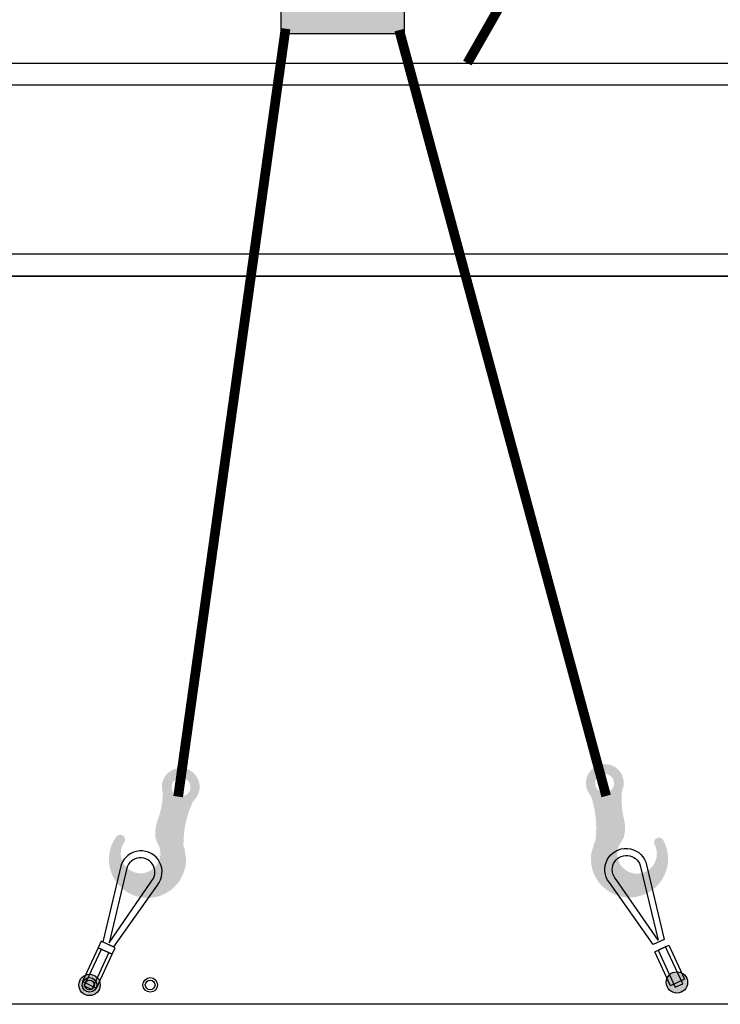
# Model space of a CAD drawing. Header units: millimetres. Extents: x 11359 to 209982, y 9392 to 44475.
# Tile 22 of 33: x 144868 to 147755, y 36362 to 40418. Entities that reach past the tile are written whole.
import ezdxf

# ---------------------------------------------------------------- set-up
doc = ezdxf.new("R2010")
doc.units = ezdxf.units.MM
doc.layers.add('Aparatura', color=7, linetype='Continuous')
doc.layers.add('Obudowa', color=7, linetype='Continuous')

# ---------------------------------------------------------------- blocks, each defined once
blk = doc.blocks.new('A$C699EC12C')
at = {"layer": 'Obudowa'}
h = blk.add_hatch(color=256, dxfattribs=at)
h.paths.add_polyline_path([(-388.3, 1390.3), (-421.3, 1390.3), (-421.3, 1164.6), (-388.3, 1164.6)], flags=17)
h.paths.add_polyline_path([(-421.3, 1499.4), (-388.3, 1521.6), (-388.3, 1530.5), (54.8, 1530.5), (54.8, 1097.1), (-388.3, 1097.1), (-388.3, 1098.4), (-421.3, 1098.4), (-421.3, 999), (87.6, 999), (87.6, 1585), (-421.4, 1585)])
h = blk.add_hatch(color=1, dxfattribs=at)
h.paths.add_polyline_path([(-907.7, -2129.5), (-909.6, -2123.3), (-911.8, -2109.5), (-911.6, -2096.5), (-908.9, -2082.6), (-902.8, -2067.5), (-896, -2056.9), (-887.9, -2047.9), (-879.1, -2040.6), (-866.4, -2033.3), (-854.5, -2029), (-846, -2027.2), (-836.8, -2026.3), (-824.2, -2026.9), (-809.3, -2030.3), (-798.6, -2034.9), (-786, -2042.9), (-780, -2048.1), (-773.7, -2054.9), (-766.5, -2065.5), (-761.1, -2076.9), (-758.9, -2083.8), (-757.1, -2091.9), (-756.2, -2103.7), (-756.5, -2111.5), (-758.5, -2123.2), (-760.7, -2130.5), (-765.3, -2140.7), (-771.9, -2151.2), (-778.8, -2159.1), (-784, -2165.9), (-787.9, -2174.4), (-792, -2184), (-796.4, -2194.9), (-801.1, -2207.9), (-803.3, -2214.3), (-813.4, -2251.6), (-817.7, -2273.9), (-821, -2299.8), (-822.5, -2320.8), (-822.9, -2345.6), (-819, -2356.8), (-812.2, -2399.5), (-812.5, -2412.3), (-814.5, -2429.4), (-818.4, -2446.6), (-823, -2460.3), (-833, -2481.3), (-840.3, -2493.1), (-850.6, -2506.4), (-861.2, -2517.6), (-868.6, -2524.2), (-875.3, -2529.6), (-892.8, -2541.1), (-904.2, -2546.9), (-918.8, -2552.9), (-931.1, -2556.6), (-940.9, -2558.8), (-956.5, -2561), (-963.2, -2561.5), (-977.6, -2561.6), (-990.6, -2560.5), (-1007.8, -2557.4), (-1019.1, -2554.3), (-1035.6, -2548), (-1046.5, -2542.7), (-1062, -2533.1), (-1074, -2523.9), (-1084.2, -2514.4), (-1092.7, -2505.1), (-1101.4, -2493.7), (-1109.9, -2480.1), (-1114.5, -2471.1), (-1119, -2460.9), (-1123.8, -2446.7), (-1126.2, -2437.1), (-1128.3, -2425.8), (-1129.5, -2414.8), (-1129.9, -2399.8), (-1129.5, -2390.1), (-1127.5, -2374.8), (-1124.3, -2360.8), (-1121.5, -2351.7), (-1117.3, -2340.7), (-1111.9, -2329.3), (-1106.6, -2319.8), (-1101.2, -2311.7), (-1098.3, -2307.7), (-1096.9, -2306.4), (-1095.4, -2305.2), (-1093.5, -2304.1), (-1091.1, -2303), (-1089.1, -2302.3), (-1087.3, -2302), (-1084.5, -2301.7), (-1081.6, -2301.8), (-1079.2, -2302.3), (-1077.3, -2302.8), (-1073.7, -2304.5), (-1071.1, -2306.3), (-1069.6, -2307.7), (-1068.1, -2309.5), (-1066.4, -2312), (-1065.7, -2313.5), (-1065, -2315.1), (-1064.3, -2317.4), (-1064, -2319.7), (-1063.8, -2322), (-1064, -2324.4), (-1064.4, -2326.6), (-1065.3, -2329.3), (-1066.7, -2332.2), (-1068.6, -2334.8), (-1070.3, -2337.6), (-1072.3, -2341.3), (-1074, -2344.7), (-1075.6, -2348.7), (-1077.4, -2353.8), (-1078.3, -2356.6), (-1079.5, -2361.4), (-1080.6, -2368.2), (-1081.3, -2378.5), (-1080.9, -2386.2), (-1080.1, -2392.3), (-1078.1, -2401), (-1076, -2407.4), (-1071.4, -2417.4), (-1065.3, -2427.1), (-1057.2, -2436.5), (-1046.9, -2445.1), (-1038.8, -2450.1), (-1028, -2455.1), (-1018.6, -2457.9), (-1008.9, -2459.6), (-1001.1, -2460.1), (-990.9, -2459.7), (-982.5, -2458.3), (-975.5, -2456.5), (-967.4, -2453.5), (-961, -2450.4), (-956, -2447.5), (-949.9, -2443.2), (-943.9, -2438), (-938, -2432), (-933.7, -2426.6), (-927.2, -2415.9), (-923.3, -2407.3), (-921, -2400.2), (-919.6, -2394.2), (-918.4, -2385.6), (-918.1, -2378), (-918.4, -2371.5), (-919.7, -2362.4), (-921.9, -2353.9), (-925, -2345.8), (-930, -2336), (-937.4, -2317.8), (-938.6, -2308.4), (-939.2, -2288.5), (-938.6, -2280.7), (-935.8, -2263.2), (-931.8, -2248.8), (-928.7, -2240.6), (-922, -2220), (-916.1, -2197.3), (-911.9, -2175), (-909.1, -2151.8)])
edge = h.paths.add_edge_path(flags=16)
edge.add_arc((-833, -2105), 38.9, -217.0598, 142.9402, ccw=False)
h = blk.add_hatch(color=1, dxfattribs=at)
h.paths.add_polyline_path([(983.6, -2122.1), (986.2, -2116.1), (990, -2102.7), (991.3, -2089.7), (990.2, -2075.6), (985.9, -2060), (980.4, -2048.6), (973.4, -2038.7), (965.5, -2030.5), (953.8, -2021.8), (942.5, -2016.1), (934.1, -2013.3), (925.2, -2011.4), (912.6, -2010.5), (897.4, -2012.2), (886.2, -2015.4), (872.8, -2021.9), (866.2, -2026.4), (859.2, -2032.5), (850.8, -2042.1), (844.1, -2052.8), (841.1, -2059.4), (838.4, -2067.3), (836.1, -2078.9), (835.5, -2086.6), (836.1, -2098.5), (837.5, -2105.9), (840.8, -2116.7), (846.2, -2127.8), (852.1, -2136.5), (856.5, -2143.8), (859.4, -2152.8), (862.4, -2162.7), (865.4, -2174.1), (868.6, -2187.5), (870, -2194.2), (875.7, -2232.4), (877.4, -2255.1), (877.7, -2281.1), (876.8, -2302.2), (874.2, -2326.9), (869.1, -2337.6), (857.4, -2379.1), (856.2, -2391.9), (856.1, -2409.1), (858, -2426.6), (861, -2440.8), (868.5, -2462.9), (874.5, -2475.4), (883.1, -2489.8), (892.3, -2502.1), (898.9, -2509.5), (904.9, -2515.6), (921, -2529.1), (931.6, -2536.3), (945.5, -2543.9), (957.2, -2549), (966.7, -2552.3), (981.9, -2556.3), (988.5, -2557.6), (1002.8, -2559.3), (1015.9, -2559.8), (1033.3, -2558.7), (1044.9, -2556.9), (1062, -2552.6), (1073.4, -2548.6), (1090, -2540.9), (1103, -2533.1), (1114.2, -2524.9), (1123.7, -2516.6), (1133.7, -2506.3), (1143.7, -2493.8), (1149.3, -2485.4), (1154.9, -2475.7), (1161.3, -2462.3), (1164.9, -2453), (1168.3, -2442), (1170.8, -2431.2), (1172.9, -2416.3), (1173.6, -2406.7), (1173.4, -2391.2), (1171.9, -2377), (1170.1, -2367.6), (1167.2, -2356.2), (1163.2, -2344.2), (1159, -2334.2), (1154.6, -2325.5), (1152.2, -2321.2), (1151, -2319.8), (1149.6, -2318.4), (1147.8, -2317), (1145.5, -2315.7), (1143.7, -2314.8), (1141.9, -2314.2), (1139.2, -2313.6), (1136.3, -2313.4), (1133.8, -2313.6), (1131.9, -2313.9), (1128.2, -2315.2), (1125.4, -2316.7), (1123.7, -2317.9), (1121.9, -2319.5), (1120, -2321.7), (1119.1, -2323.1), (1118.3, -2324.7), (1117.3, -2326.9), (1116.7, -2329.1), (1116.3, -2331.4), (1116.2, -2333.8), (1116.3, -2336), (1116.9, -2338.8), (1118, -2341.9), (1119.5, -2344.6), (1120.9, -2347.6), (1122.4, -2351.5), (1123.7, -2355.2), (1124.9, -2359.3), (1126.1, -2364.6), (1126.6, -2367.5), (1127.2, -2372.4), (1127.6, -2379.2), (1127.1, -2389.6), (1125.8, -2397.2), (1124.3, -2403.1), (1121.3, -2411.5), (1118.4, -2417.7), (1112.8, -2427), (1105.5, -2435.9), (1096.4, -2444.3), (1085.2, -2451.7), (1076.5, -2455.8), (1065.2, -2459.4), (1055.6, -2461.1), (1045.8, -2461.7), (1037.9, -2461.3), (1027.9, -2459.7), (1019.7, -2457.3), (1012.9, -2454.7), (1005.2, -2450.8), (999.2, -2447), (994.6, -2443.5), (989, -2438.5), (983.6, -2432.7), (978.5, -2426), (974.9, -2420.2), (969.6, -2408.8), (966.8, -2399.8), (965.4, -2392.5), (964.7, -2386.3), (964.5, -2377.7), (965, -2370.1), (966.1, -2363.7), (968.4, -2354.8), (971.6, -2346.6), (975.6, -2338.9), (981.8, -2329.8), (991.2, -2312.5), (993.5, -2303.4), (996.4, -2283.7), (996.7, -2275.8), (996, -2258.1), (993.7, -2243.4), (991.6, -2234.8), (987.3, -2213.6), (984.1, -2190.4), (982.5, -2167.8), (982.3, -2144.4)])
edge = h.paths.add_edge_path(flags=16)
edge.add_arc((912.2, -2089.1), 38.9, 30.3899, 390.3899)
h = blk.add_hatch(color=252, dxfattribs=at)
edge = h.paths.add_edge_path()
edge.add_arc((-1210, -2920), 44, 0, 360)
h = blk.add_hatch(color=252, dxfattribs=at)
edge = h.paths.add_edge_path()
edge.add_arc((1210.2, -2910), 44, 0, 360)
at = {"layer": 'Aparatura'}
for radius in [30, 30, 20, 20]:
    blk.add_circle((-1210, -2920, -9745072128), radius, dxfattribs=at)
at = {"layer": 'Obudowa', "elevation": -17522688}
blk.add_lwpolyline([(-421.3, 1499.4), (-388.3, 1521.6), (-388.3, 1530.5), (54.8, 1530.5), (54.8, 1097.1), (-388.3, 1097.1), (-388.3, 1098.4), (-421.3, 1098.4), (-421.3, 999), (87.6, 999), (87.6, 1585), (-421.4, 1585), (-421.3, 1499.4)], dxfattribs=at)
at = {"layer": 'Obudowa', "const_width": 40, "elevation": -17522688}
blk.add_lwpolyline([(664.1, 1432.6), (346.8, 877.6)], dxfattribs=at)
at = {"layer": 'Obudowa', "const_width": 40}
for points in [[(-402.3, 1019.3), (-844.7, -2144.3)], [(65.9, 1013.3), (918.6, -2141.7)]]:
    blk.add_lwpolyline(points, dxfattribs=at)
at = {"layer": 'Obudowa', "color": 7, "linetype": 'Continuous'}
for points, elevation in [([(-929.6, -2508.7, 1.171165), (-1079.7, -2424.9), (-1155.2, -2742.8), (-1110, -2763.8)], -9745072128), ([(932, -2498.7, -1.171165), (1082.2, -2414.8), (1157.6, -2732.8), (1112.4, -2753.8)], -9695592448), ([(960.1, -2486, -1.273949), (1059.3, -2428.8), (1132.5, -2735.8)], -9695592448), ([(-957.1, -2496.2, 1.273949), (-1056.3, -2439), (-1129.5, -2746.1)], -9745072128)]:
    blk.add_lwpolyline(points, format="xyb", close=True, dxfattribs=dict(at, elevation=elevation))
for points, elevation in [([(-1173.9, -2766.8), (-1116.3, -2793.6), (-1103.8, -2766.7), (-1161.4, -2739.9)], -9745072128), ([(1118.7, -2783.6), (1176.3, -2756.8), (1241.2, -2896.6), (1183.6, -2923.4)], -9695592448), ([(-1116.3, -2793.6), (-1173.9, -2766.8), (-1238.8, -2906.6), (-1181.2, -2933.4)], -9745072128), ([(-1161, -2772.9), (-1130.3, -2787.1), (-1201, -2939.4), (-1231.7, -2925.2)], -9745072128), ([(1163.4, -2762.8), (1132.7, -2777.1), (1203.4, -2929.4), (1234.1, -2915.2)], -9695592448)]:
    blk.add_lwpolyline(points, close=True, dxfattribs=dict(at, elevation=elevation))
at = {"layer": 'Obudowa', "color": 254}
for centre in [(-1210, -2920, -9745072128), (1210.2, -2910, -9695592448)]:
    blk.add_circle(centre, 44, dxfattribs=at)

msp = doc.modelspace()

# ---------------------------------------------------------------- linework, layer by layer
at = {"layer": 'Aparatura'}
for radius in [30, 20]:
    msp.add_circle((145405.8, 36441.9, -9214296064), radius, dxfattribs=at)
at = {"layer": 'Obudowa'}
for points, elevation in [([(142785.8, 39361.9), (144039.1, 40239.5), (151199.1, 40239.5), (149945.8, 39361.9), (142785.8, 39361.9)], -31956992), ([(149945.8, 39361.9), (149945.8, 39361.9), (149945.8, 36361.9), (142785.8, 36361.9), (142785.8, 39361.9), (149945.8, 39361.9)], 530767872)]:
    msp.add_lwpolyline(points, dxfattribs=dict(at, elevation=elevation))
at = {"layer": 'Obudowa', "elevation": -31956992}
msp.add_lwpolyline([(143071.2, 39451.9), (144067.4, 40149.5), (150913.6, 40149.5), (149917.4, 39451.9)], close=True, dxfattribs=at)

# ---------------------------------------------------------------- block references
msp.add_blockref('A$C699EC12C', (146365.8, 39361.9, 530767872))

doc.saveas('drawing.dxf')
